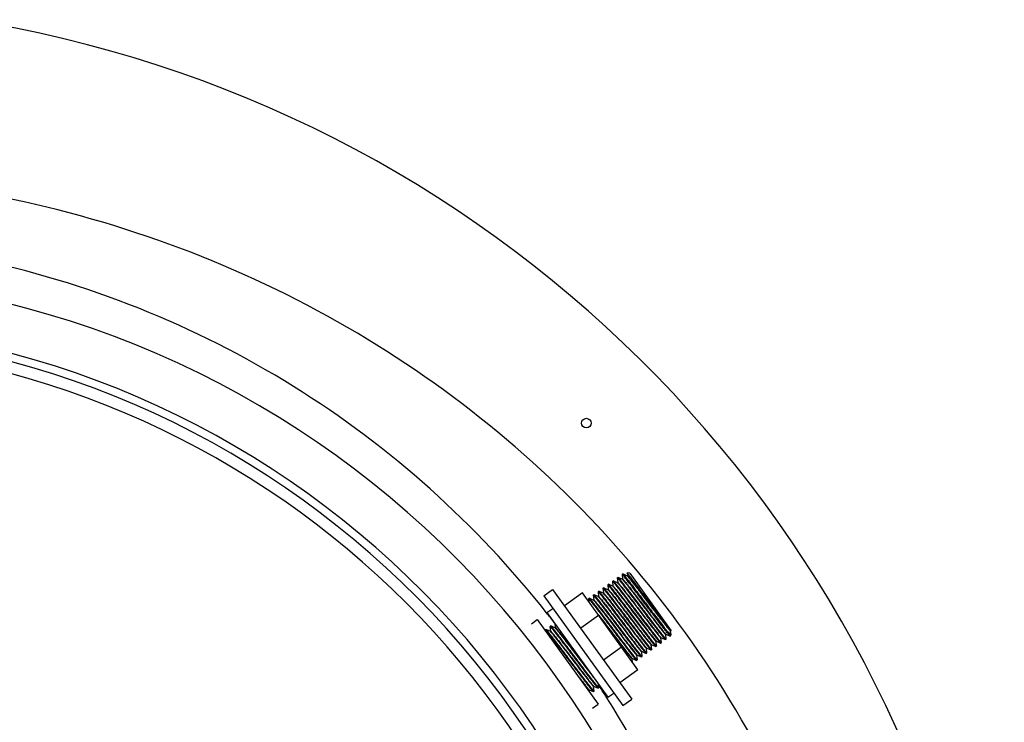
# Model space of a CAD drawing. Header units: millimetres. Extents: x 0 to 297, y 0 to 210.
# Tile 17 of 23: x 186.08 to 194.39, y 96.37 to 102.3. Entities that reach past the tile are written whole.
import ezdxf

# ---------------------------------------------------------------- set-up
doc = ezdxf.new("R2010")
doc.units = ezdxf.units.MM
doc.header["$LTSCALE"] = 16.335
doc.layers.get('0').update_dxf_attribs({"linetype": 'CONTINUOUS'})
doc.layers.add('AXES_REF', color=7, linetype='CONTINUOUS')

msp = doc.modelspace()

# ---------------------------------------------------------------- linework, layer by layer
at = {"color": 7, "linetype": 'Continuous'}
for p, q in [((191.1661, 97.6185), (191.166, 97.618)), ((191.166, 97.618), (191.1699, 97.5789)), ((191.172, 97.6227), (191.1724, 97.6227)), ((191.2068, 97.6072), (191.1724, 97.6227)), ((191.2083, 97.6312), (191.2082, 97.631)), ((191.2082, 97.631), (191.2105, 97.6082)), ((191.2301, 97.6276), (191.2083, 97.6312)), ((191.2301, 97.6276), (191.5809, 97.1414)), ((191.0443, 97.5303), (191.0444, 97.5307)), ((191.0443, 97.5303), (191.0483, 97.4912)), ((191.0507, 97.5349), (191.0503, 97.535)), ((191.0866, 97.5188), (191.0507, 97.5349)), ((191.0849, 97.5595), (191.085, 97.56)), ((191.0849, 97.5595), (191.0888, 97.5204)), ((191.0913, 97.5642), (191.0909, 97.5642)), ((191.1272, 97.5481), (191.0913, 97.5642)), ((191.1254, 97.5888), (191.1255, 97.5892)), ((191.1254, 97.5888), (191.1294, 97.5497)), ((191.1273, 97.548), (191.1272, 97.5481)), ((191.1318, 97.5934), (191.1314, 97.5935)), ((191.1677, 97.5773), (191.1318, 97.5934)), ((191.1678, 97.5773), (191.1677, 97.5773)), ((191.2083, 97.6066), (191.2068, 97.6072)), ((191.2087, 97.6065), (191.2082, 97.6066)), ((190.8309, 97.463), (190.6795, 97.3538)), ((191.299, 96.8142), (190.8309, 97.463)), ((190.9291, 97.4472), (190.9287, 97.4472)), ((190.965, 97.4311), (190.9291, 97.4472)), ((190.9632, 97.4718), (190.9633, 97.4722)), ((190.9632, 97.4718), (190.9672, 97.4327)), ((190.9696, 97.4764), (190.9692, 97.4765)), ((191.0055, 97.4603), (190.9696, 97.4764)), ((191.0038, 97.501), (191.0039, 97.5015)), ((191.0038, 97.501), (191.0077, 97.4619)), ((191.0056, 97.4603), (191.0055, 97.4603)), ((191.0102, 97.5057), (191.0098, 97.5057)), ((191.0461, 97.4896), (191.0102, 97.5057)), ((191.0462, 97.4895), (191.0461, 97.4896)), ((191.0867, 97.5188), (191.0866, 97.5188)), ((190.8821, 97.4133), (190.8822, 97.4137)), ((190.8821, 97.4133), (190.8846, 97.3886)), ((190.8885, 97.4179), (190.8881, 97.418)), ((190.923, 97.4025), (190.8885, 97.4179)), ((190.9227, 97.4425), (190.9228, 97.4429)), ((190.9227, 97.4425), (190.9266, 97.4034)), ((190.9244, 97.4018), (190.923, 97.4025)), ((190.9248, 97.4017), (190.9244, 97.4018)), ((190.9651, 97.431), (190.965, 97.4311)), ((191.2882, 97.2996), (191.3732, 97.1877)), ((190.5987, 97.2037), (190.6022, 97.1694)), ((190.968, 97.273), (190.8166, 97.1638)), ((191.3386, 97.1627), (191.2535, 97.2746)), ((190.5172, 97.15), (190.5173, 97.1504)), ((190.5172, 97.15), (190.5176, 97.1452)), ((190.5236, 97.1546), (190.5232, 97.1547)), ((190.5595, 97.1385), (190.5236, 97.1546)), ((190.5577, 97.1792), (190.5578, 97.1797)), ((190.5577, 97.1792), (190.5617, 97.1401)), ((190.5596, 97.1385), (190.5595, 97.1385)), ((190.5641, 97.1839), (190.5637, 97.1839)), ((190.5986, 97.1684), (190.5641, 97.1839)), ((190.6, 97.1678), (190.5986, 97.1684)), ((190.6004, 97.1677), (190.6, 97.1678)), ((191.5362, 97.114), (191.572, 97.0979)), ((191.5743, 97.0992), (191.5374, 97.1503)), ((191.577, 97.1157), (191.5743, 97.0992)), ((191.577, 97.1171), (191.5745, 97.1416)), ((191.5767, 97.1432), (191.5809, 97.1414)), ((191.577, 97.1171), (191.577, 97.1157)), ((191.5778, 97.1444), (191.5801, 97.1419)), ((191.5801, 97.1419), (191.5809, 97.1414)), ((191.4568, 97.0148), (191.4529, 97.0539)), ((191.4551, 97.0555), (191.4909, 97.0394)), ((191.4909, 97.0394), (191.4914, 97.0393)), ((191.4974, 97.044), (191.4934, 97.0831)), ((191.4956, 97.0847), (191.5315, 97.0686)), ((191.4974, 97.044), (191.4973, 97.0436)), ((191.5315, 97.0686), (191.5319, 97.0686)), ((191.5379, 97.0733), (191.534, 97.1124)), ((191.5379, 97.0733), (191.5378, 97.0728)), ((191.572, 97.0979), (191.5708, 97.0988)), ((191.5725, 97.0978), (191.572, 97.0979)), ((191.1619, 97.0043), (191.0105, 96.895)), ((191.3352, 96.927), (191.3312, 96.9661)), ((191.3334, 96.9677), (191.3351, 96.967)), ((191.3351, 96.967), (191.3693, 96.9516)), ((191.3693, 96.9516), (191.3697, 96.9516)), ((191.3757, 96.9563), (191.3718, 96.9954)), ((191.374, 96.997), (191.3756, 96.9962)), ((191.3756, 96.9962), (191.4098, 96.9809)), ((191.3757, 96.9563), (191.3756, 96.9558)), ((191.4098, 96.9809), (191.4103, 96.9808)), ((191.4163, 96.9855), (191.4123, 97.0246)), ((191.414, 97.0263), (191.4145, 97.0262)), ((191.4145, 97.0262), (191.4162, 97.0255)), ((191.4162, 97.0255), (191.4504, 97.0101)), ((191.4163, 96.9855), (191.4162, 96.9851)), ((191.4504, 97.0101), (191.4508, 97.0101)), ((191.4568, 97.0148), (191.4567, 97.0143)), ((191.2531, 96.8778), (191.2501, 96.9076)), ((191.2518, 96.9093), (191.2523, 96.9092)), ((191.2523, 96.9092), (191.254, 96.9085)), ((191.254, 96.9085), (191.2882, 96.8931)), ((191.2882, 96.8931), (191.2886, 96.8931)), ((191.2946, 96.8978), (191.2907, 96.9369)), ((191.2928, 96.9385), (191.2929, 96.9385)), ((191.2929, 96.9385), (191.3287, 96.9224)), ((191.2946, 96.8978), (191.2945, 96.8973)), ((191.3287, 96.9224), (191.3292, 96.9223)), ((191.3352, 96.927), (191.3351, 96.9266)), ((191.299, 96.8142), (191.1476, 96.705)), ((190.8862, 96.6344), (190.8852, 96.6443)), ((190.8874, 96.6459), (190.889, 96.6452)), ((190.889, 96.6452), (190.9232, 96.6298)), ((190.9232, 96.6298), (190.9237, 96.6298)), ((190.9297, 96.6345), (190.9257, 96.6736)), ((190.9274, 96.6753), (190.9279, 96.6752)), ((190.9279, 96.6752), (190.9296, 96.6744)), ((190.9296, 96.6744), (190.9638, 96.6591)), ((190.9297, 96.6345), (190.9296, 96.634)), ((190.9638, 96.6591), (190.9642, 96.659)), ((190.9702, 96.6637), (190.9673, 96.6929)), ((190.9702, 96.6637), (190.9701, 96.6633))]:
    msp.add_line(p, q, dxfattribs=at)
at = {"color": 9, "linetype": 'Continuous'}
for p, q in [((191.1272, 97.5481), (191.1278, 97.5477)), ((191.1278, 97.5477), (191.1285, 97.5471)), ((191.1677, 97.5773), (191.1684, 97.5769)), ((191.1684, 97.5769), (191.1689, 97.5765)), ((191.2083, 97.6066), (191.209, 97.6061)), ((191.0055, 97.4603), (191.0061, 97.46)), ((191.0061, 97.46), (191.0075, 97.4588)), ((191.0461, 97.4896), (191.0468, 97.4891)), ((191.0468, 97.4891), (191.0483, 97.4878)), ((190.9244, 97.4018), (190.9252, 97.4013)), ((190.9252, 97.4013), (190.9268, 97.3999)), ((190.9266, 97.4034), (190.9266, 97.4037)), ((190.965, 97.4311), (190.9655, 97.4307)), ((190.9655, 97.4307), (190.9667, 97.4297)), ((190.5595, 97.1385), (190.56, 97.1382)), ((190.56, 97.1382), (190.5614, 97.1371)), ((190.6, 97.1678), (190.6006, 97.1674)), ((190.6006, 97.1674), (190.602, 97.1663)), ((190.6022, 97.1694), (190.6022, 97.1696)), ((191.5343, 97.1154), (191.5357, 97.1143)), ((191.5357, 97.1143), (191.5362, 97.114)), ((191.5745, 97.145), (191.576, 97.1437)), ((191.576, 97.1437), (191.5766, 97.1433)), ((191.5766, 97.1433), (191.5767, 97.1432)), ((191.4535, 97.0567), (191.4551, 97.0555)), ((191.4937, 97.0862), (191.4951, 97.085)), ((191.4951, 97.085), (191.4956, 97.0847)), ((191.3318, 96.9689), (191.3331, 96.9679)), ((191.3331, 96.9679), (191.3334, 96.9677)), ((191.3726, 96.9979), (191.3734, 96.9973)), ((191.3734, 96.9973), (191.3738, 96.997)), ((191.3738, 96.997), (191.374, 96.997)), ((191.4138, 97.0266), (191.4142, 97.0264)), ((191.4142, 97.0264), (191.4145, 97.0262)), ((190.7857, 96.937), (190.8803, 96.8135)), ((191.2505, 96.9106), (191.2519, 96.9095)), ((191.2519, 96.9095), (191.2519, 96.9095)), ((191.2519, 96.9095), (191.2519, 96.9094)), ((191.2519, 96.9094), (191.2523, 96.9092)), ((191.2907, 96.9402), (191.2921, 96.9389)), ((191.2921, 96.9389), (191.2929, 96.9385)), ((190.8858, 96.6471), (190.8871, 96.6461)), ((190.8871, 96.6461), (190.8874, 96.6459)), ((190.9264, 96.6763), (190.9277, 96.6753)), ((190.9277, 96.6753), (190.9279, 96.6752)), ((190.9773, 96.6685), (190.9684, 96.6817)), ((190.9784, 96.6694), (190.9697, 96.6827))]:
    msp.add_line(p, q, dxfattribs=at)
at = {"color": 7, "linetype": 'Continuous'}
for points in [[(191.1294, 97.5497), (191.1294, 97.5496), (191.1293, 97.5494), (191.1293, 97.5491), (191.129, 97.5487), (191.1286, 97.5483), (191.1281, 97.548), (191.1276, 97.548), (191.1273, 97.548), (191.1273, 97.548)], [(191.1699, 97.5789), (191.1699, 97.5789), (191.1699, 97.5787), (191.1698, 97.5784), (191.1696, 97.578), (191.1692, 97.5776), (191.1686, 97.5773), (191.1681, 97.5773), (191.1679, 97.5773), (191.1678, 97.5773)], [(191.2105, 97.6082), (191.2105, 97.608), (191.2103, 97.6074), (191.2098, 97.6069), (191.2093, 97.6066), (191.2088, 97.6065), (191.2087, 97.6065)], [(191.0077, 97.4619), (191.0077, 97.4619), (191.0077, 97.4617), (191.0076, 97.4613), (191.0074, 97.4609), (191.007, 97.4606), (191.0064, 97.4603), (191.0059, 97.4602), (191.0057, 97.4603), (191.0056, 97.4603)], [(191.0483, 97.4912), (191.0483, 97.4911), (191.0482, 97.4909), (191.0482, 97.4906), (191.0479, 97.4902), (191.0475, 97.4898), (191.047, 97.4895), (191.0465, 97.4895), (191.0462, 97.4895), (191.0462, 97.4895)], [(191.0888, 97.5204), (191.0888, 97.5204), (191.0888, 97.5202), (191.0887, 97.5198), (191.0885, 97.5195), (191.0881, 97.5191), (191.0875, 97.5188), (191.087, 97.5187), (191.0867, 97.5188), (191.0867, 97.5188)], [(190.9266, 97.4034), (190.9266, 97.4034), (190.9266, 97.4032), (190.9264, 97.4027), (190.926, 97.4021), (190.9254, 97.4018), (190.925, 97.4017), (190.9248, 97.4017)], [(190.9672, 97.4327), (190.9672, 97.4326), (190.9672, 97.4324), (190.9671, 97.4321), (190.9669, 97.4317), (190.9664, 97.4313), (190.9659, 97.431), (190.9654, 97.431), (190.9651, 97.431), (190.9651, 97.431)], [(190.5617, 97.1401), (190.5617, 97.1401), (190.5617, 97.1399), (190.5616, 97.1395), (190.5614, 97.1392), (190.5609, 97.1388), (190.5604, 97.1385), (190.5599, 97.1385), (190.5596, 97.1385), (190.5596, 97.1385)], [(190.6022, 97.1694), (190.6022, 97.1694), (190.6022, 97.1691), (190.602, 97.1686), (190.6016, 97.1681), (190.601, 97.1678), (190.6005, 97.1677), (190.6004, 97.1677)], [(191.534, 97.1124), (191.534, 97.1124), (191.534, 97.1127), (191.5341, 97.1131), (191.5344, 97.1135), (191.5349, 97.1139), (191.5356, 97.1141), (191.536, 97.114), (191.5362, 97.114)], [(191.5745, 97.1416), (191.5745, 97.1416), (191.5745, 97.1419), (191.5746, 97.1423), (191.5749, 97.1427), (191.5754, 97.1431), (191.576, 97.1433), (191.5765, 97.1433), (191.5767, 97.1432)], [(191.4529, 97.0539), (191.4529, 97.0539), (191.4529, 97.0541), (191.453, 97.0545), (191.4532, 97.0549), (191.4537, 97.0553), (191.4543, 97.0555), (191.4549, 97.0555), (191.455, 97.0555)], [(191.4934, 97.0831), (191.4934, 97.0831), (191.4934, 97.0834), (191.4935, 97.0838), (191.4938, 97.0842), (191.4943, 97.0846), (191.4949, 97.0848), (191.4954, 97.0848), (191.4956, 97.0847)], [(191.3312, 96.9661), (191.3312, 96.9661), (191.3312, 96.9663), (191.3313, 96.9665), (191.3315, 96.967), (191.3319, 96.9674), (191.3324, 96.9677), (191.3328, 96.9678), (191.3329, 96.9678)], [(191.3329, 96.9678), (191.3332, 96.9678), (191.3334, 96.9677), (191.3334, 96.9677)], [(191.3718, 96.9954), (191.3718, 96.9954), (191.3718, 96.9955), (191.3718, 96.9958), (191.372, 96.9962), (191.3724, 96.9967), (191.3729, 96.997), (191.3734, 96.997), (191.3734, 96.997)], [(191.3734, 96.997), (191.3737, 96.997), (191.3739, 96.997), (191.374, 96.997)], [(191.4123, 97.0246), (191.4123, 97.0246), (191.4123, 97.0248), (191.4124, 97.025), (191.4126, 97.0255), (191.413, 97.026), (191.4135, 97.0262), (191.4139, 97.0263), (191.414, 97.0263)], [(191.2501, 96.9076), (191.2501, 96.9076), (191.2501, 96.9078), (191.2502, 96.908), (191.2504, 96.9085), (191.2508, 96.909), (191.2513, 96.9092), (191.2517, 96.9093), (191.2518, 96.9093)], [(191.2907, 96.9369), (191.2907, 96.937), (191.2907, 96.9373), (191.2909, 96.9377), (191.2913, 96.9382), (191.292, 96.9385), (191.2926, 96.9385), (191.2928, 96.9385)], [(190.8852, 96.6443), (190.8852, 96.6444), (190.8852, 96.6447), (190.8854, 96.6451), (190.8857, 96.6455), (190.8862, 96.6459), (190.8864, 96.6459)], [(190.8864, 96.6459), (190.8868, 96.646), (190.8873, 96.646), (190.8874, 96.6459)], [(190.9257, 96.6736), (190.9257, 96.6736), (190.9257, 96.6737), (190.9258, 96.674), (190.926, 96.6745), (190.9264, 96.6749), (190.9269, 96.6752), (190.9274, 96.6753), (190.9274, 96.6753)]]:
    msp.add_lwpolyline(points, dxfattribs=at)
for centre, radius, start, end in [((184.0408, 92.0715), 10.35, 297.96186, 81.10802), ((184.0408, 92.0715), 7.6, 1.50813, 358.49187), ((191.6555, 97.2129), 0.1036, 221.00966, 221.37169)]:
    msp.add_arc(centre, radius, start, end, dxfattribs=at)
at = {"color": 9, "linetype": 'Continuous'}
for centre, radius, start, end in [((184.0408, 92.0715), 8.0679, 1.42082, 358.57922), ((184.0408, 92.0715), 7.6682, 1.49321, 358.50677), ((184.0408, 92.0715), 7.5026, 2.96745, 87.03255), ((191.2029, 97.5981), 0.0101, 50.94873, 52.82817), ((183.9608, 92.1023), 8.3728, 37.61375, 38.32559), ((183.6863, 91.6531), 9.199, 37.6609, 37.82049), ((183.9435, 92.0901), 8.394, 32.54544, 33.06137), ((183.9423, 92.0894), 8.3954, 32.31569, 32.54545)]:
    msp.add_arc(centre, radius, start, end, dxfattribs=at)
for points, knots in [([(193.3385, 92.2715), (193.3139, 93.3186), (192.8725, 95.4071), (191.1607, 98.0715), (188.6661, 100.002), (186.6675, 100.681), (185.641, 100.853)], [0, 0, 0, 0, 0.252659, 0.501391, 0.748937, 1, 1, 1, 1]), ([(190.5293, 97.2945), (189.9373, 98.0434), (188.4728, 99.3577), (186.6418, 100.0867), (185.6917, 100.2815)], [0, 0, 0, 0, 0.496019, 1, 1, 1, 1]), ([(191.1285, 97.5471), (191.1315, 97.5445), (191.1389, 97.5358), (191.153, 97.519), (191.1725, 97.4943), (191.2076, 97.4492), (191.2587, 97.3826), (191.3236, 97.2976), (191.378, 97.2262), (191.4185, 97.1737), (191.4435, 97.1415), (191.4643, 97.1154), (191.4773, 97.099), (191.4866, 97.0888), (191.4888, 97.0858), (191.4935, 97.082), (191.4934, 97.0831)], [0, 0, 0, 0, 0.020148, 0.057803, 0.111634, 0.179675, 0.347973, 0.538184, 0.72259, 0.804075, 0.874321, 0.930749, 0.971297, 0.985136, 0.99452, 1, 1, 1, 1]), ([(191.1294, 97.5497), (191.1293, 97.5508), (191.134, 97.547), (191.1361, 97.5441), (191.1453, 97.534), (191.1581, 97.5179), (191.1787, 97.4921), (191.2034, 97.4602), (191.2435, 97.4082), (191.2975, 97.3374), (191.3621, 97.2528), (191.4198, 97.1777), (191.4597, 97.1262), (191.4828, 97.0982), (191.4906, 97.0891), (191.4937, 97.0862)], [0, 0, 0, 0, 0.005416, 0.014686, 0.028362, 0.068443, 0.12425, 0.193771, 0.274486, 0.45749, 0.646938, 0.815575, 0.939154, 0.978181, 1, 1, 1, 1]), ([(191.1689, 97.5765), (191.1718, 97.574), (191.1791, 97.5654), (191.193, 97.5488), (191.2124, 97.5243), (191.2475, 97.4794), (191.2986, 97.4127), (191.3635, 97.3276), (191.4181, 97.2561), (191.4587, 97.2034), (191.4838, 97.171), (191.5047, 97.1448), (191.5177, 97.1284), (191.5271, 97.1181), (191.5293, 97.1151), (191.5341, 97.1113), (191.534, 97.1124)], [0, 0, 0, 0, 0.019571, 0.056746, 0.11021, 0.178004, 0.34615, 0.536596, 0.721472, 0.803224, 0.873729, 0.930387, 0.971119, 0.985028, 0.994467, 1, 1, 1, 1]), ([(191.1699, 97.5789), (191.1698, 97.58), (191.1745, 97.5763), (191.1766, 97.5734), (191.1859, 97.5632), (191.1986, 97.5471), (191.2192, 97.5213), (191.244, 97.4894), (191.2841, 97.4374), (191.3381, 97.3666), (191.4027, 97.2819), (191.4604, 97.2069), (191.5003, 97.1554), (191.5234, 97.1274), (191.5311, 97.1183), (191.5343, 97.1154)], [0, 0, 0, 0, 0.005415, 0.014688, 0.028368, 0.068463, 0.124291, 0.193835, 0.274577, 0.45763, 0.647107, 0.815735, 0.939258, 0.978238, 1, 1, 1, 1]), ([(191.2093, 97.6059), (191.2122, 97.6036), (191.2193, 97.5951), (191.2331, 97.5788), (191.2523, 97.5544), (191.2873, 97.5096), (191.3385, 97.4429), (191.4035, 97.3576), (191.4583, 97.2859), (191.499, 97.233), (191.5242, 97.2005), (191.5452, 97.1742), (191.5582, 97.1577), (191.5676, 97.1473), (191.5698, 97.1444), (191.5746, 97.1405), (191.5745, 97.1416)], [0, 0, 0, 0, 0.018959, 0.055662, 0.108796, 0.176388, 0.344459, 0.535169, 0.720518, 0.80253, 0.873277, 0.930142, 0.971025, 0.984986, 0.994457, 1, 1, 1, 1]), ([(191.2105, 97.6082), (191.2104, 97.6092), (191.215, 97.6056), (191.2171, 97.6027), (191.2263, 97.5926), (191.239, 97.5766), (191.2595, 97.551), (191.284, 97.5193), (191.3239, 97.4676), (191.3777, 97.3971), (191.4421, 97.3128), (191.4995, 97.2374), (191.5431, 97.1828), (191.5656, 97.1535), (191.5745, 97.145)], [0, 0, 0, 0, 0.00536, 0.014567, 0.028157, 0.068009, 0.123514, 0.192667, 0.272976, 0.455186, 0.644161, 0.812944, 0.937456, 1, 1, 1, 1]), ([(191.0075, 97.4588), (191.0156, 97.4512), (191.036, 97.4246), (191.076, 97.3748), (191.1292, 97.3049), (191.1902, 97.2252), (191.2508, 97.1457), (191.3037, 97.0771), (191.3397, 97.0308), (191.3602, 97.0062), (191.367, 96.9983), (191.3698, 96.9959)], [0, 0, 0, 0, 0.056622, 0.17026, 0.326333, 0.50472, 0.682407, 0.836473, 0.947055, 0.981328, 1, 1, 1, 1]), ([(191.0077, 97.4619), (191.0076, 97.463), (191.0124, 97.4592), (191.0145, 97.4563), (191.0238, 97.446), (191.0368, 97.4297), (191.0576, 97.4036), (191.0826, 97.3713), (191.123, 97.3189), (191.1775, 97.2475), (191.2423, 97.1626), (191.2934, 97.0959), (191.3286, 97.0509), (191.3481, 97.0262), (191.3622, 97.0093), (191.3696, 97.0006), (191.3726, 96.9979)], [0, 0, 0, 0, 0.005492, 0.014877, 0.028717, 0.069254, 0.125661, 0.195878, 0.277329, 0.461666, 0.651829, 0.820128, 0.888194, 0.942066, 0.979779, 1, 1, 1, 1]), ([(191.0483, 97.4912), (191.0482, 97.4923), (191.053, 97.4883), (191.0552, 97.4854), (191.0647, 97.4749), (191.0779, 97.4582), (191.0991, 97.4316), (191.1245, 97.3988), (191.1655, 97.3456), (191.2206, 97.2734), (191.2859, 97.1879), (191.337, 97.1212), (191.3719, 97.0767), (191.3908, 97.0526), (191.4043, 97.0369), (191.411, 97.0287), (191.4138, 97.0266)], [0, 0, 0, 0, 0.005617, 0.015189, 0.029293, 0.070569, 0.127947, 0.19929, 0.281928, 0.468412, 0.659719, 0.827455, 0.894462, 0.946736, 0.982337, 1, 1, 1, 1]), ([(191.0483, 97.4878), (191.0565, 97.48), (191.0772, 97.4531), (191.1175, 97.4028), (191.171, 97.3326), (191.232, 97.2528), (191.2926, 97.1734), (191.3394, 97.1125), (191.3711, 97.072), (191.3886, 97.05), (191.4012, 97.035), (191.4078, 97.0273), (191.4105, 97.025)], [0, 0, 0, 0, 0.057882, 0.172568, 0.329335, 0.50797, 0.685425, 0.838804, 0.90009, 0.948335, 0.981986, 1, 1, 1, 1]), ([(191.0866, 97.5188), (191.0878, 97.5183), (191.0907, 97.5151), (191.0964, 97.5091), (191.1044, 97.4993), (191.1199, 97.4803), (191.1443, 97.4492), (191.1786, 97.405), (191.218, 97.3535), (191.2744, 97.2796), (191.3174, 97.2233), (191.346, 97.186)], [0, 0, 0, 0, 0.009597, 0.029448, 0.05936, 0.098909, 0.204427, 0.339711, 0.496615, 0.665728, 1, 1, 1, 1]), ([(191.0888, 97.5204), (191.0886, 97.5226), (191.1032, 97.5067), (191.1112, 97.4964), (191.1417, 97.4584), (191.1741, 97.4163), (191.2153, 97.3628), (191.2738, 97.2862), (191.3188, 97.2271), (191.3488, 97.188)], [0, 0, 0, 0, 0.015659, 0.075798, 0.176969, 0.312576, 0.47368, 0.649683, 1, 1, 1, 1]), ([(190.9266, 97.4037), (190.9267, 97.4041), (190.9289, 97.403), (190.9319, 97.399), (190.9427, 97.3879), (190.957, 97.3694), (190.9778, 97.3435), (191.0026, 97.3114), (191.0313, 97.2742), (191.0626, 97.2333), (191.1066, 97.1756), (191.16, 97.1058), (191.2168, 97.0311), (191.2599, 96.9774), (191.2819, 96.9485), (191.2907, 96.9402)], [0, 0, 0, 0, 0.001758, 0.00757, 0.032175, 0.073448, 0.129956, 0.199701, 0.280212, 0.368629, 0.461813, 0.649187, 0.815946, 0.938616, 1, 1, 1, 1]), ([(190.9268, 97.3999), (190.9357, 97.3913), (190.9583, 97.3618), (191.002, 97.3071), (191.0595, 97.2315), (191.1239, 97.1473), (191.1777, 97.0769), (191.2174, 97.0253), (191.2419, 96.9937), (191.2623, 96.9682), (191.2749, 96.9523), (191.2841, 96.9423), (191.2861, 96.9394), (191.2908, 96.9358), (191.2907, 96.9369)], [0, 0, 0, 0, 0.063235, 0.188217, 0.357213, 0.546149, 0.728103, 0.808215, 0.877149, 0.932428, 0.97208, 0.985587, 0.994724, 1, 1, 1, 1]), ([(190.9667, 97.4297), (190.9699, 97.4269), (190.9776, 97.4178), (191.0006, 97.39), (191.0405, 97.3385), (191.0982, 97.2634), (191.1628, 97.1787), (191.2169, 97.1078), (191.2571, 97.0557), (191.2819, 97.0238), (191.3025, 96.9979), (191.3153, 96.9818), (191.3245, 96.9716), (191.3266, 96.9687), (191.3313, 96.9651), (191.3312, 96.9661)], [0, 0, 0, 0, 0.021502, 0.060281, 0.183589, 0.352238, 0.5419, 0.725205, 0.806065, 0.875705, 0.931596, 0.971714, 0.985388, 0.994644, 1, 1, 1, 1]), ([(190.9672, 97.4327), (190.9671, 97.4338), (190.9718, 97.43), (190.9739, 97.4271), (190.9832, 97.4168), (190.9961, 97.4006), (191.0168, 97.3746), (191.0417, 97.3425), (191.082, 97.2902), (191.1363, 97.2191), (191.201, 97.1343), (191.2521, 97.0676), (191.2874, 97.0225), (191.307, 96.9976), (191.3212, 96.9805), (191.3288, 96.9716), (191.3318, 96.9689)], [0, 0, 0, 0, 0.005461, 0.0148, 0.028575, 0.068933, 0.125105, 0.195049, 0.276213, 0.46003, 0.649916, 0.818349, 0.886671, 0.94093, 0.979156, 1, 1, 1, 1]), ([(190.9687, 97.2736), (190.9973, 97.2365), (191.0554, 97.1604), (191.1264, 97.0673), (191.1799, 96.9978), (191.2111, 96.9575), (191.2339, 96.9296), (191.2457, 96.915), (191.2505, 96.9106)], [0, 0, 0, 0, 0.305559, 0.625099, 0.764426, 0.87783, 0.958047, 1, 1, 1, 1]), ([(191.0192, 97.2021), (191.0454, 97.1678), (191.0841, 97.117), (191.1345, 97.051), (191.1687, 97.0065), (191.1982, 96.9687), (191.2214, 96.9389), (191.2378, 96.9199), (191.2457, 96.9097), (191.249, 96.9075)], [0, 0, 0, 0, 0.34605, 0.513371, 0.665995, 0.796544, 0.898715, 0.967599, 1, 1, 1, 1]), ([(190.5614, 97.1371), (190.5645, 97.1342), (190.5723, 97.125), (190.5954, 97.0971), (190.6353, 97.0455), (190.6931, 96.9704), (190.7576, 96.8857), (190.8117, 96.8149), (190.8518, 96.7629), (190.8765, 96.7311), (190.8971, 96.7053), (190.9098, 96.6892), (190.919, 96.6791), (190.9211, 96.6762), (190.9258, 96.6725), (190.9257, 96.6736)], [0, 0, 0, 0, 0.021824, 0.060866, 0.184503, 0.353219, 0.542737, 0.725776, 0.806488, 0.875988, 0.931759, 0.971785, 0.985426, 0.99466, 1, 1, 1, 1]), ([(190.5617, 97.1401), (190.5616, 97.1412), (190.5663, 97.1374), (190.5685, 97.1345), (190.5777, 97.1243), (190.5906, 97.108), (190.6114, 97.082), (190.6363, 97.0499), (190.6766, 96.9976), (190.7309, 96.9264), (190.7957, 96.8416), (190.8468, 96.7749), (190.882, 96.7298), (190.9016, 96.705), (190.9158, 96.6879), (190.9233, 96.679), (190.9264, 96.6763)], [0, 0, 0, 0, 0.005467, 0.014815, 0.028603, 0.068994, 0.125211, 0.195207, 0.276424, 0.460339, 0.650278, 0.818685, 0.886959, 0.941145, 0.979274, 1, 1, 1, 1]), ([(190.602, 97.1663), (190.6082, 97.1605), (190.6237, 97.1408), (190.654, 97.1033), (190.6952, 97.0497), (190.7619, 96.9626), (190.842, 96.8576), (190.9055, 96.7748), (190.9339, 96.7391)], [0, 0, 0, 0, 0.046908, 0.138883, 0.267622, 0.421413, 0.74711, 1, 1, 1, 1]), ([(190.6022, 97.1696), (190.6023, 97.171), (190.6113, 97.1617), (190.6168, 97.1548), (190.6362, 97.1314), (190.6574, 97.1041), (190.6852, 97.0683), (190.7283, 97.0122), (190.7623, 96.9677), (190.7857, 96.937)], [0, 0, 0, 0, 0.014257, 0.067247, 0.157524, 0.28154, 0.434346, 0.609819, 1, 1, 1, 1]), ([(191.346, 97.186), (191.3607, 97.1669), (191.3815, 97.1398), (191.4077, 97.1063), (191.4231, 97.0867), (191.4357, 97.0715), (191.4434, 97.0619), (191.449, 97.0565), (191.4501, 97.0545), (191.4529, 97.0533), (191.4529, 97.0539)], [0, 0, 0, 0, 0.424207, 0.600841, 0.748568, 0.864201, 0.945265, 0.972296, 0.990184, 1, 1, 1, 1]), ([(191.3488, 97.188), (191.3616, 97.1714), (191.3847, 97.1414), (191.4153, 97.102), (191.4375, 97.0749), (191.4489, 97.0608), (191.4535, 97.0567)], [0, 0, 0, 0, 0.374024, 0.677147, 0.890247, 1, 1, 1, 1]), ([(191.3698, 96.9959), (191.3702, 96.9955), (191.3709, 96.9944), (191.3718, 96.9951), (191.3718, 96.9954)], [0, 0, 0, 0, 0.741615, 1, 1, 1, 1]), ([(191.4105, 97.025), (191.4109, 97.0247), (191.4116, 97.0236), (191.4123, 97.0244), (191.4123, 97.0246)], [0, 0, 0, 0, 0.724882, 1, 1, 1, 1]), ([(191.249, 96.9075), (191.2493, 96.9073), (191.2499, 96.9068), (191.2501, 96.9074), (191.2501, 96.9076)], [0, 0, 0, 0, 0.623472, 1, 1, 1, 1]), ([(190.7992, 96.755), (190.8098, 96.7413), (190.8289, 96.7166), (190.8541, 96.6842), (190.8724, 96.6621), (190.882, 96.6505), (190.8858, 96.6471)], [0, 0, 0, 0, 0.375922, 0.677086, 0.888545, 1, 1, 1, 1]), ([(190.8528, 96.6806), (190.8575, 96.6748), (190.8657, 96.6648), (190.8744, 96.6539), (190.8807, 96.6475), (190.882, 96.6454), (190.8852, 96.6437), (190.8852, 96.6443)], [0, 0, 0, 0, 0.457042, 0.779385, 0.887595, 0.959727, 1, 1, 1, 1]), ([(192.31, 92.7994), (192.2808, 93.1368), (192.0866, 94.4601), (191.5706, 95.7345), (191.0374, 96.5774)], [0, 0, 0, 0, 0.253514, 1, 1, 1, 1])]:
    msp.add_open_spline(points, degree=3, knots=knots, dxfattribs=at)
at = {"color": 7, "linetype": 'Continuous'}
for points, knots in [([(191.5708, 97.0988), (191.5677, 97.1015), (191.5599, 97.1108), (191.545, 97.1288), (191.5242, 97.1554), (191.4862, 97.2044), (191.4306, 97.2773), (191.3714, 97.3553), (191.3221, 97.4202), (191.2868, 97.4667), (191.2543, 97.5092), (191.2258, 97.5462), (191.205, 97.5729), (191.1911, 97.5904), (191.1828, 97.6005), (191.1764, 97.6082), (191.1713, 97.6142), (191.1685, 97.6166), (191.1665, 97.6188), (191.1661, 97.6185)], [0, 0, 0, 0, 0.018792, 0.054761, 0.10666, 0.172636, 0.336931, 0.52425, 0.618228, 0.707904, 0.790055, 0.86173, 0.920356, 0.944098, 0.963833, 0.979386, 0.990624, 0.99747, 1, 1, 1, 1]), ([(191.1724, 97.6227), (191.1743, 97.6218), (191.1785, 97.6163), (191.1877, 97.6064), (191.2008, 97.5898), (191.218, 97.5681), (191.2388, 97.5412), (191.2725, 97.4975), (191.3193, 97.436), (191.3782, 97.3584), (191.4513, 97.2622), (191.5041, 97.1927), (191.5374, 97.1503)], [0, 0, 0, 0, 0.01033, 0.033452, 0.068901, 0.115852, 0.173195, 0.239567, 0.39291, 0.561377, 0.729027, 1, 1, 1, 1]), ([(191.3994, 97.3799), (191.3755, 97.4118), (191.3408, 97.4582), (191.2966, 97.5173), (191.2683, 97.5549), (191.2448, 97.5858), (191.2286, 97.6069), (191.2187, 97.6193), (191.2138, 97.6256), (191.2105, 97.6289), (191.209, 97.6311), (191.2083, 97.6312)], [0, 0, 0, 0, 0.378753, 0.550506, 0.701487, 0.825956, 0.919238, 0.95306, 0.977905, 0.99357, 1, 1, 1, 1]), ([(191.0444, 97.5307), (191.0449, 97.5311), (191.047, 97.5287), (191.05, 97.5261), (191.0554, 97.5197), (191.0623, 97.5115), (191.071, 97.5007), (191.0858, 97.482), (191.1079, 97.4536), (191.138, 97.4145), (191.1722, 97.3697), (191.2092, 97.321), (191.2346, 97.2875), (191.2476, 97.2704)], [0, 0, 0, 0, 0.005357, 0.019931, 0.043859, 0.076956, 0.118924, 0.16936, 0.293642, 0.445038, 0.617745, 0.805123, 1, 1, 1, 1]), ([(191.2535, 97.2746), (191.2287, 97.3073), (191.1926, 97.3549), (191.1464, 97.4154), (191.1167, 97.4542), (191.0917, 97.4861), (191.0727, 97.5108), (191.0593, 97.5254), (191.0534, 97.5337), (191.0507, 97.5349)], [0, 0, 0, 0, 0.373077, 0.542583, 0.69234, 0.816905, 0.911756, 0.973478, 1, 1, 1, 1]), ([(191.085, 97.56), (191.0854, 97.5603), (191.0876, 97.558), (191.0905, 97.5553), (191.0959, 97.5489), (191.1028, 97.5407), (191.1115, 97.5299), (191.1264, 97.5113), (191.1484, 97.4829), (191.1785, 97.4437), (191.2127, 97.399), (191.2497, 97.3503), (191.2752, 97.3167), (191.2882, 97.2996)], [0, 0, 0, 0, 0.005357, 0.019931, 0.04386, 0.076958, 0.118924, 0.169359, 0.29364, 0.445037, 0.617745, 0.805123, 1, 1, 1, 1]), ([(191.2941, 97.3039), (191.2693, 97.3366), (191.2332, 97.3842), (191.187, 97.4447), (191.1572, 97.4835), (191.1322, 97.5153), (191.1132, 97.5401), (191.0999, 97.5546), (191.094, 97.563), (191.0913, 97.5642)], [0, 0, 0, 0, 0.373077, 0.542583, 0.69234, 0.816905, 0.911756, 0.973478, 1, 1, 1, 1]), ([(191.1255, 97.5892), (191.126, 97.5896), (191.1281, 97.5872), (191.1311, 97.5846), (191.1365, 97.5782), (191.1433, 97.57), (191.1521, 97.5592), (191.1669, 97.5405), (191.189, 97.5121), (191.2191, 97.473), (191.2533, 97.4282), (191.2903, 97.3795), (191.3157, 97.346), (191.3287, 97.3289)], [0, 0, 0, 0, 0.005357, 0.019931, 0.04386, 0.076958, 0.118925, 0.169359, 0.293639, 0.445035, 0.617745, 0.805123, 1, 1, 1, 1]), ([(191.3346, 97.3332), (191.3098, 97.3659), (191.2737, 97.4134), (191.2275, 97.4739), (191.1978, 97.5127), (191.1728, 97.5446), (191.1538, 97.5693), (191.1404, 97.5839), (191.1345, 97.5922), (191.1318, 97.5934)], [0, 0, 0, 0, 0.373077, 0.542583, 0.69234, 0.816905, 0.911756, 0.973478, 1, 1, 1, 1]), ([(191.1319, 97.1869), (191.1071, 97.2196), (191.071, 97.2672), (191.0248, 97.3277), (190.995, 97.3665), (190.97, 97.3983), (190.951, 97.423), (190.9377, 97.4376), (190.9318, 97.446), (190.9291, 97.4472)], [0, 0, 0, 0, 0.373077, 0.542583, 0.69234, 0.816905, 0.911756, 0.973478, 1, 1, 1, 1]), ([(190.9633, 97.4722), (190.9638, 97.4725), (190.9659, 97.4702), (190.9689, 97.4676), (190.9743, 97.4612), (190.9812, 97.453), (190.9899, 97.4422), (191.0047, 97.4235), (191.0268, 97.3951), (191.0569, 97.356), (191.0911, 97.3112), (191.1281, 97.2625), (191.1535, 97.229), (191.1665, 97.2119)], [0, 0, 0, 0, 0.005357, 0.019929, 0.043856, 0.076953, 0.118919, 0.169354, 0.293633, 0.445027, 0.617737, 0.805121, 1, 1, 1, 1]), ([(191.1724, 97.2161), (191.1476, 97.2488), (191.1115, 97.2964), (191.0653, 97.3569), (191.0356, 97.3957), (191.0106, 97.4276), (190.9916, 97.4523), (190.9782, 97.4669), (190.9723, 97.4752), (190.9696, 97.4764)], [0, 0, 0, 0, 0.373077, 0.542583, 0.69234, 0.816905, 0.911756, 0.973478, 1, 1, 1, 1]), ([(191.0039, 97.5015), (191.0043, 97.5018), (191.0065, 97.4995), (191.0094, 97.4968), (191.0148, 97.4904), (191.0217, 97.4822), (191.0304, 97.4714), (191.0453, 97.4527), (191.0673, 97.4244), (191.0974, 97.3852), (191.1316, 97.3405), (191.1686, 97.2918), (191.1941, 97.2582), (191.2071, 97.2411)], [0, 0, 0, 0, 0.005357, 0.01993, 0.043857, 0.076954, 0.118921, 0.169356, 0.293637, 0.445032, 0.61774, 0.805122, 1, 1, 1, 1]), ([(191.213, 97.2454), (191.1882, 97.2781), (191.1521, 97.3257), (191.1059, 97.3862), (191.0761, 97.425), (191.0511, 97.4568), (191.0321, 97.4816), (191.0188, 97.4961), (191.0129, 97.5045), (191.0102, 97.5057)], [0, 0, 0, 0, 0.373077, 0.542583, 0.69234, 0.816905, 0.911756, 0.973478, 1, 1, 1, 1]), ([(190.8822, 97.4137), (190.8827, 97.414), (190.8848, 97.4117), (190.8878, 97.4091), (190.8932, 97.4026), (190.9001, 97.3945), (190.9088, 97.3836), (190.9236, 97.365), (190.9457, 97.3366), (190.9758, 97.2975), (191.01, 97.2527), (191.047, 97.204), (191.0724, 97.1705), (191.0854, 97.1534)], [0, 0, 0, 0, 0.005357, 0.01993, 0.043858, 0.076955, 0.118922, 0.169356, 0.293633, 0.445026, 0.617738, 0.805122, 1, 1, 1, 1]), ([(191.0913, 97.1576), (191.0665, 97.1903), (191.0304, 97.2379), (190.9842, 97.2984), (190.9545, 97.3372), (190.9295, 97.3691), (190.9105, 97.3938), (190.8971, 97.4084), (190.8912, 97.4167), (190.8885, 97.4179)], [0, 0, 0, 0, 0.373077, 0.542583, 0.69234, 0.816905, 0.911756, 0.973478, 1, 1, 1, 1]), ([(190.9228, 97.4429), (190.9232, 97.4433), (190.9254, 97.4409), (190.9283, 97.4383), (190.9337, 97.4319), (190.9406, 97.4237), (190.9493, 97.4129), (190.9642, 97.3942), (190.9862, 97.3659), (191.0163, 97.3267), (191.0505, 97.2819), (191.0875, 97.2333), (191.113, 97.1997), (191.126, 97.1826)], [0, 0, 0, 0, 0.005357, 0.019929, 0.043857, 0.076953, 0.11892, 0.169355, 0.293632, 0.445025, 0.617736, 0.80512, 1, 1, 1, 1]), ([(191.3994, 97.3799), (191.4375, 97.3287), (191.4889, 97.2595), (191.5485, 97.1815), (191.5694, 97.1541), (191.5773, 97.1449)], [0, 0, 0, 0, 0.6496, 0.876722, 1, 1, 1, 1]), ([(191.4973, 97.0436), (191.4968, 97.0432), (191.4947, 97.0456), (191.4917, 97.0482), (191.4863, 97.0546), (191.4794, 97.0628), (191.4707, 97.0736), (191.4559, 97.0923), (191.4338, 97.1207), (191.4037, 97.1598), (191.3695, 97.2046), (191.3325, 97.2533), (191.307, 97.2868), (191.2941, 97.3039)], [0, 0, 0, 0, 0.005359, 0.019931, 0.043859, 0.076959, 0.118923, 0.16936, 0.293636, 0.445033, 0.617742, 0.805121, 1, 1, 1, 1]), ([(191.3287, 97.3289), (191.3535, 97.2962), (191.3896, 97.2486), (191.4358, 97.1881), (191.4655, 97.1493), (191.4906, 97.1175), (191.5095, 97.0927), (191.5229, 97.0782), (191.5288, 97.0698), (191.5315, 97.0686)], [0, 0, 0, 0, 0.373078, 0.542581, 0.692336, 0.816905, 0.911759, 0.97348, 1, 1, 1, 1]), ([(191.5378, 97.0728), (191.5373, 97.0725), (191.5352, 97.0748), (191.5323, 97.0775), (191.5269, 97.0839), (191.52, 97.0921), (191.5112, 97.1029), (191.4964, 97.1215), (191.4743, 97.1499), (191.4442, 97.1891), (191.41, 97.2338), (191.373, 97.2825), (191.3476, 97.3161), (191.3346, 97.3332)], [0, 0, 0, 0, 0.005359, 0.019931, 0.043859, 0.076959, 0.118923, 0.16936, 0.293636, 0.445033, 0.617742, 0.805121, 1, 1, 1, 1]), ([(191.1665, 97.2119), (191.1913, 97.1792), (191.2274, 97.1316), (191.2736, 97.0711), (191.3033, 97.0323), (191.3284, 97.0004), (191.3473, 96.9757), (191.3607, 96.9612), (191.3666, 96.9528), (191.3693, 96.9516)], [0, 0, 0, 0, 0.373077, 0.542584, 0.69234, 0.816905, 0.911757, 0.973479, 1, 1, 1, 1]), ([(191.3756, 96.9558), (191.3751, 96.9555), (191.373, 96.9578), (191.3701, 96.9605), (191.3647, 96.9669), (191.3578, 96.9751), (191.349, 96.9859), (191.3342, 97.0045), (191.3121, 97.0329), (191.282, 97.072), (191.2478, 97.1168), (191.2108, 97.1655), (191.1854, 97.199), (191.1724, 97.2161)], [0, 0, 0, 0, 0.005359, 0.019931, 0.043859, 0.076959, 0.118923, 0.16936, 0.293636, 0.445033, 0.617742, 0.805121, 1, 1, 1, 1]), ([(191.2071, 97.2411), (191.2319, 97.2084), (191.2679, 97.1609), (191.3142, 97.1004), (191.3439, 97.0616), (191.3689, 97.0297), (191.3879, 97.005), (191.4012, 96.9904), (191.4072, 96.9821), (191.4098, 96.9809)], [0, 0, 0, 0, 0.373075, 0.542581, 0.692337, 0.816904, 0.911756, 0.973478, 1, 1, 1, 1]), ([(191.4162, 96.9851), (191.4157, 96.9847), (191.4136, 96.9871), (191.4106, 96.9897), (191.4052, 96.9961), (191.3983, 97.0043), (191.3896, 97.0151), (191.3748, 97.0338), (191.3527, 97.0622), (191.3226, 97.1013), (191.2884, 97.1461), (191.2514, 97.1947), (191.2259, 97.2283), (191.213, 97.2454)], [0, 0, 0, 0, 0.005359, 0.019931, 0.043859, 0.076959, 0.118923, 0.16936, 0.293636, 0.445033, 0.617742, 0.805121, 1, 1, 1, 1]), ([(191.2476, 97.2704), (191.2724, 97.2377), (191.3085, 97.1901), (191.3547, 97.1296), (191.3844, 97.0908), (191.4095, 97.059), (191.4284, 97.0342), (191.4418, 97.0197), (191.4477, 97.0113), (191.4504, 97.0101)], [0, 0, 0, 0, 0.373075, 0.542578, 0.692335, 0.816903, 0.911757, 0.973478, 1, 1, 1, 1]), ([(190.5173, 97.1504), (190.5177, 97.1508), (190.5199, 97.1484), (190.5228, 97.1458), (190.5282, 97.1394), (190.5351, 97.1312), (190.5438, 97.1204), (190.5587, 97.1017), (190.5807, 97.0733), (190.6109, 97.0342), (190.645, 96.9894), (190.682, 96.9407), (190.7075, 96.9072), (190.7205, 96.8901)], [0, 0, 0, 0, 0.005357, 0.019931, 0.043858, 0.076956, 0.118923, 0.169358, 0.293634, 0.445029, 0.617741, 0.805123, 1, 1, 1, 1]), ([(190.7264, 96.8944), (190.7016, 96.9271), (190.6655, 96.9746), (190.6193, 97.0351), (190.5895, 97.0739), (190.5645, 97.1058), (190.5455, 97.1305), (190.5322, 97.1451), (190.5263, 97.1534), (190.5236, 97.1546)], [0, 0, 0, 0, 0.373077, 0.542583, 0.69234, 0.816905, 0.911756, 0.973478, 1, 1, 1, 1]), ([(190.5578, 97.1797), (190.5583, 97.18), (190.5604, 97.1777), (190.5634, 97.175), (190.5688, 97.1686), (190.5757, 97.1604), (190.5844, 97.1496), (190.5992, 97.131), (190.6213, 97.1026), (190.6514, 97.0635), (190.6856, 97.0187), (190.7226, 96.97), (190.748, 96.9365), (190.761, 96.9194)], [0, 0, 0, 0, 0.005357, 0.01993, 0.043857, 0.076954, 0.118921, 0.169355, 0.293632, 0.445025, 0.617736, 0.805121, 1, 1, 1, 1]), ([(190.7669, 96.9236), (190.7421, 96.9563), (190.706, 97.0039), (190.6598, 97.0644), (190.6301, 97.1032), (190.6051, 97.1351), (190.5861, 97.1598), (190.5728, 97.1743), (190.5668, 97.1827), (190.5641, 97.1839)], [0, 0, 0, 0, 0.373077, 0.542583, 0.69234, 0.816905, 0.911756, 0.973478, 1, 1, 1, 1]), ([(191.0854, 97.1534), (191.1102, 97.1207), (191.1463, 97.0731), (191.1925, 97.0126), (191.2222, 96.9738), (191.2473, 96.9419), (191.2662, 96.9172), (191.2796, 96.9027), (191.2855, 96.8943), (191.2882, 96.8931)], [0, 0, 0, 0, 0.373083, 0.54259, 0.692343, 0.816907, 0.91176, 0.97348, 1, 1, 1, 1]), ([(191.2945, 96.8973), (191.294, 96.897), (191.2919, 96.8993), (191.289, 96.9019), (191.2836, 96.9084), (191.2767, 96.9165), (191.2679, 96.9274), (191.2531, 96.946), (191.231, 96.9744), (191.2009, 97.0135), (191.1667, 97.0583), (191.1297, 97.107), (191.1043, 97.1405), (191.0913, 97.1576)], [0, 0, 0, 0, 0.005359, 0.01993, 0.043859, 0.076957, 0.118922, 0.169359, 0.293636, 0.445032, 0.617742, 0.805121, 1, 1, 1, 1]), ([(191.126, 97.1826), (191.1508, 97.1499), (191.1868, 97.1024), (191.2331, 97.0418), (191.2628, 97.0031), (191.2878, 96.9712), (191.3068, 96.9465), (191.3201, 96.9319), (191.3261, 96.9236), (191.3287, 96.9224)], [0, 0, 0, 0, 0.37308, 0.542587, 0.692342, 0.816906, 0.911758, 0.973479, 1, 1, 1, 1]), ([(191.3351, 96.9266), (191.3346, 96.9262), (191.3325, 96.9286), (191.3295, 96.9312), (191.3241, 96.9376), (191.3172, 96.9458), (191.3085, 96.9566), (191.2937, 96.9753), (191.2716, 97.0036), (191.2415, 97.0428), (191.2073, 97.0876), (191.1703, 97.1362), (191.1448, 97.1698), (191.1319, 97.1869)], [0, 0, 0, 0, 0.005359, 0.019931, 0.043859, 0.076959, 0.118923, 0.16936, 0.293636, 0.445033, 0.617742, 0.805121, 1, 1, 1, 1]), ([(191.4567, 97.0143), (191.4565, 97.0141), (191.4552, 97.0151), (191.4536, 97.0166), (191.4506, 97.0198), (191.445, 97.0262), (191.4356, 97.0376), (191.4218, 97.0548), (191.4048, 97.0765), (191.3767, 97.1129), (191.3543, 97.1421), (191.3386, 97.1627)], [0, 0, 0, 0, 0.005254, 0.018581, 0.040368, 0.070583, 0.155732, 0.272419, 0.418348, 0.590608, 1, 1, 1, 1]), ([(191.3732, 97.1877), (191.3884, 97.1678), (191.4101, 97.1395), (191.4375, 97.104), (191.4542, 97.0826), (191.4681, 97.0654), (191.4785, 97.0523), (191.4859, 97.0444), (191.4894, 97.0401), (191.4909, 97.0394)], [0, 0, 0, 0, 0.396612, 0.565087, 0.709415, 0.826916, 0.915443, 0.973413, 1, 1, 1, 1]), ([(191.577, 97.1157), (191.5764, 97.1118), (191.5619, 97.1239), (191.5535, 97.1329), (191.5428, 97.1442), (191.5374, 97.1503)], [0, 0, 0, 0, 0.221667, 0.543295, 1, 1, 1, 1]), ([(190.7205, 96.8901), (190.7453, 96.8574), (190.7813, 96.8098), (190.8276, 96.7493), (190.8573, 96.7105), (190.8823, 96.6787), (190.9013, 96.6539), (190.9146, 96.6394), (190.9206, 96.631), (190.9232, 96.6298)], [0, 0, 0, 0, 0.373082, 0.542589, 0.692342, 0.816907, 0.91176, 0.97348, 1, 1, 1, 1]), ([(190.9296, 96.634), (190.9291, 96.6337), (190.927, 96.636), (190.924, 96.6387), (190.9186, 96.6451), (190.9117, 96.6533), (190.903, 96.6641), (190.8882, 96.6828), (190.8661, 96.7111), (190.836, 96.7503), (190.8018, 96.795), (190.7648, 96.8437), (190.7393, 96.8773), (190.7264, 96.8944)], [0, 0, 0, 0, 0.005359, 0.019931, 0.043859, 0.076959, 0.118923, 0.16936, 0.293636, 0.445033, 0.617742, 0.805121, 1, 1, 1, 1]), ([(190.761, 96.9194), (190.7858, 96.8867), (190.8219, 96.8391), (190.8681, 96.7786), (190.8978, 96.7398), (190.9229, 96.7079), (190.9419, 96.6832), (190.9552, 96.6686), (190.9611, 96.6603), (190.9638, 96.6591)], [0, 0, 0, 0, 0.373083, 0.54259, 0.692343, 0.816907, 0.911759, 0.97348, 1, 1, 1, 1]), ([(190.9701, 96.6633), (190.9696, 96.663), (190.9675, 96.6653), (190.9646, 96.6679), (190.9592, 96.6743), (190.9523, 96.6825), (190.9436, 96.6933), (190.9287, 96.712), (190.9066, 96.7404), (190.8765, 96.7795), (190.8423, 96.8243), (190.8053, 96.873), (190.7799, 96.9065), (190.7669, 96.9236)], [0, 0, 0, 0, 0.005359, 0.019931, 0.043859, 0.076959, 0.118923, 0.16936, 0.293636, 0.445033, 0.617742, 0.805121, 1, 1, 1, 1])]:
    msp.add_open_spline(points, degree=3, knots=knots, dxfattribs=at)
at = {"layer": 'AXES_REF', "color": 7, "linetype": 'Continuous'}
for p, q in [((191.1661, 97.6185), (191.172, 97.6227)), ((191.0444, 97.5307), (191.0503, 97.535)), ((191.085, 97.56), (191.0909, 97.5642)), ((191.1255, 97.5892), (191.1314, 97.5935)), ((190.5044, 97.4371), (190.5801, 97.4917)), ((190.5801, 97.4917), (191.2471, 96.5671)), ((190.9228, 97.4429), (190.9287, 97.4472)), ((190.9633, 97.4722), (190.9692, 97.4765)), ((191.0039, 97.5015), (191.0098, 97.5057)), ((190.5044, 97.4371), (191.1714, 96.5125)), ((190.8822, 97.4137), (190.8881, 97.418)), ((190.5318, 97.2965), (190.5805, 97.3316)), ((190.5318, 97.2965), (191.0466, 96.5829)), ((190.402, 97.2029), (190.4507, 97.238)), ((190.4507, 97.238), (190.9655, 96.5244)), ((190.5173, 97.1504), (190.5232, 97.1547)), ((190.5578, 97.1797), (190.5637, 97.1839)), ((191.4914, 97.0393), (191.4973, 97.0436)), ((191.5319, 97.0686), (191.5378, 97.0728)), ((191.5725, 97.0978), (191.5743, 97.0992)), ((191.3697, 96.9516), (191.3756, 96.9558)), ((191.4103, 96.9808), (191.4162, 96.9851)), ((191.4508, 97.0101), (191.4567, 97.0143)), ((191.2886, 96.8931), (191.2945, 96.8973)), ((191.3292, 96.9223), (191.3351, 96.9266)), ((190.9237, 96.6298), (190.9296, 96.634)), ((190.9642, 96.659), (190.9701, 96.6633)), ((191.0466, 96.5829), (191.0953, 96.618)), ((191.1714, 96.5125), (191.2471, 96.5671)), ((190.9169, 96.4893), (190.9655, 96.5244))]:
    msp.add_line(p, q, dxfattribs=at)
msp.add_circle((190.8644, 98.895), 0.04, dxfattribs=at)

doc.saveas('drawing.dxf')
